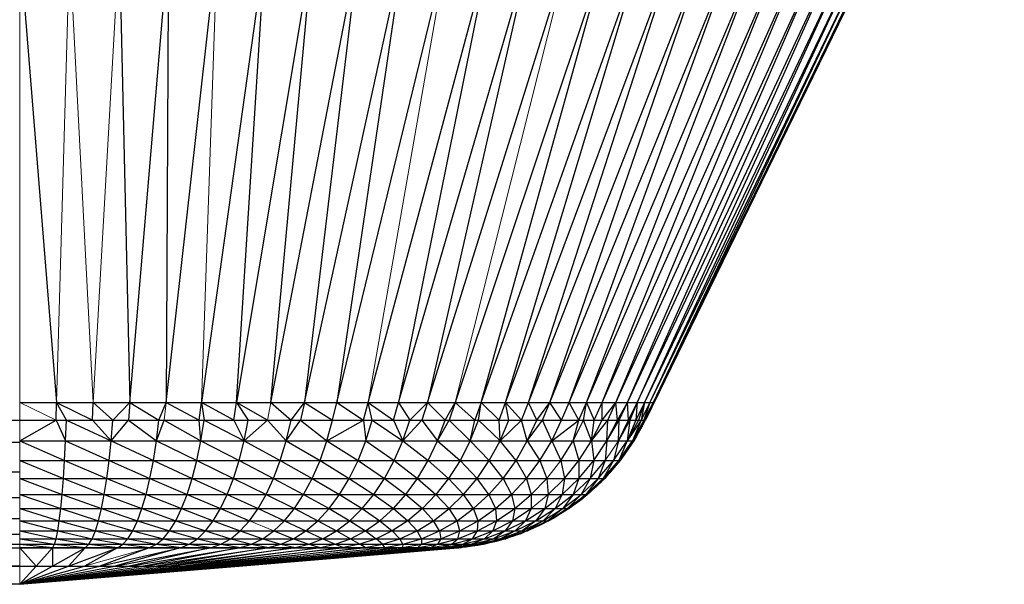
# Paper-space layout '_Bottom' of a CAD drawing. Header units: millimetres. Extents: x 0 to 1300, y 1 to 464.
# Tile 47 of 52: x 1274 to 1299, y 435 to 449. Entities that reach past the tile are written whole.
import ezdxf

# ---------------------------------------------------------------- set-up
doc = ezdxf.new("R2010")
doc.units = ezdxf.units.MM

psp = doc.layouts.new('_Bottom')

# ---------------------------------------------------------------- linework, layer by layer
at = {"color": 142, "linetype": 'Continuous', "lineweight": 18, "true_color": 0x0080c0}
for p, q in [((1274.114, 459.873), (1274.114, 435.704)), ((1275.055, 439.409), (1275.385, 451.05)), ((1275.385, 451.05), (1275.993, 439.409)), ((1275.993, 439.409), (1276.652, 451.05)), ((1279.155, 451.05), (1278.757, 439.409)), ((1285.044, 451.05), (1283.011, 439.409)), ((1288.166, 451.05), (1285.224, 439.409)), ((1295.975, 451.05), (1290.304, 439.409)), ((1274.114, 439.409), (1275.042, 438.956)), ((1276.494, 438.956), (1276.925, 439.409)), ((1277.797, 438.956), (1277.848, 439.409)), ((1280.439, 438.956), (1280.527, 439.409)), ((1290.304, 439.409), (1290.084, 438.956)), ((1290.084, 438.956), (1289.793, 438.43)), ((1289.847, 438.527), (1289.999, 438.79)), ((1289.999, 438.79), (1290.084, 438.956)), ((1289.852, 438.527), (1289.816, 438.471)), ((1289.924, 438.66), (1289.852, 438.527)), ((1289.059, 437.929), (1289.4, 438.43)), ((1289.749, 438.43), (1289.444, 437.929)), ((1289.793, 438.43), (1289.444, 437.929)), ((1289.479, 437.975), (1289.755, 438.37)), ((1289.668, 438.245), (1289.586, 438.12)), ((1289.769, 438.392), (1289.734, 438.345)), ((1289.755, 438.37), (1289.776, 438.406)), ((1289.779, 438.411), (1289.769, 438.392)), ((1289.586, 438.12), (1289.531, 438.049)), ((1287.567, 437.469), (1287.925, 437.929)), ((1289.444, 437.929), (1289.046, 437.469)), ((1289.174, 437.608), (1289.381, 437.857)), ((1289.286, 437.735), (1289.23, 437.675)), ((1289.378, 437.853), (1289.286, 437.735)), ((1289.457, 437.949), (1289.479, 437.975)), ((1289.097, 437.529), (1289.174, 437.608)), ((1289.199, 437.635), (1289.143, 437.581)), ((1289.265, 437.722), (1289.199, 437.635)), ((1289.046, 437.469), (1288.604, 437.055)), ((1288.685, 437.131), (1288.834, 437.26)), ((1288.834, 437.26), (1288.965, 437.393)), ((1288.944, 437.365), (1288.887, 437.314)), ((1289, 437.427), (1288.944, 437.365)), ((1287.166, 436.698), (1287.603, 437.055)), ((1288.604, 437.055), (1288.135, 436.698)), ((1288.515, 436.981), (1288.438, 436.928)), ((1288.466, 436.942), (1288.546, 437.011)), ((1288.545, 437.01), (1288.515, 436.981)), ((1288.584, 437.038), (1288.523, 436.991)), ((1288.597, 437.05), (1288.584, 437.038)), ((1288.709, 437.151), (1288.644, 437.092)), ((1288.198, 436.741), (1288.162, 436.718)), ((1288.331, 436.843), (1288.198, 436.741)), ((1288.231, 436.771), (1288.466, 436.942)), ((1287.978, 436.698), (1287.585, 436.384)), ((1288.135, 436.698), (1287.622, 436.384)), ((1287.655, 436.402), (1288.071, 436.655)), ((1287.787, 436.477), (1287.72, 436.441)), ((1287.816, 436.503), (1287.733, 436.446)), ((1287.928, 436.568), (1287.787, 436.477)), ((1288.071, 436.655), (1288.106, 436.68)), ((1279.975, 436.384), (1280.599, 436.126)), ((1287.622, 436.384), (1287.083, 436.126)), ((1287.22, 436.185), (1287.55, 436.35)), ((1287.357, 436.249), (1287.287, 436.219)), ((1287.506, 436.328), (1287.357, 436.249)), ((1287.635, 436.392), (1287.655, 436.402)), ((1287.733, 436.446), (1287.691, 436.426)), ((1287.083, 436.126), (1286.524, 435.926)), ((1286.616, 435.959), (1286.751, 436)), ((1286.751, 436), (1286.957, 436.081)), ((1286.875, 436.044), (1286.775, 436.016)), ((1286.91, 436.057), (1286.826, 436.029)), ((1286.945, 436.077), (1286.875, 436.044)), ((1287.01, 436.1), (1286.91, 436.057)), ((1287.14, 436.154), (1287.22, 436.185)), ((1276.748, 435.785), (1276.875, 435.926)), ((1285.952, 435.785), (1285.391, 435.704)), ((1285.658, 435.74), (1285.509, 435.716)), ((1285.52, 435.722), (1285.808, 435.759)), ((1285.808, 435.759), (1285.89, 435.776)), ((1286.524, 435.926), (1285.952, 435.785)), ((1285.964, 435.787), (1285.958, 435.786)), ((1285.982, 435.792), (1285.964, 435.787)), ((1285.99, 435.792), (1285.966, 435.788)), ((1286.139, 435.829), (1285.99, 435.792)), ((1286.069, 435.814), (1286.284, 435.859)), ((1286.284, 435.859), (1286.427, 435.902)), ((1286.458, 435.906), (1286.369, 435.885)), ((1286.496, 435.919), (1286.458, 435.906)), ((1274.114, 434.764), (1274.114, 435.704)), ((1275.766, 435.231), (1277.418, 435.698)), ((1276.608, 435.698), (1276.623, 435.704)), ((1281.739, 435.698), (1278.223, 435.231)), ((1283.376, 435.698), (1278.968, 435.231)), ((1279.703, 435.231), (1285.199, 435.698)), ((1284.612, 435.704), (1284.826, 435.698)), ((1285.265, 435.704), (1285.293, 435.698)), ((1285.391, 435.704), (1285.324, 435.698)), ((1285.509, 435.716), (1285.407, 435.706))]:
    psp.add_line(p, q, dxfattribs=at)
at = {"color": 7, "linetype": 'Continuous', "lineweight": 25}
for p, q in [((26.301, 457.756), (1274.114, 438.956)), ((1299.242, 457.756), (1290.084, 438.956)), ((1274.114, 451.05), (1275.055, 439.409)), ((1276.652, 451.05), (1276.925, 439.409)), ((1276.925, 439.409), (1277.91, 451.05)), ((1277.91, 451.05), (1277.848, 439.409)), ((1277.848, 439.409), (1279.155, 451.05)), ((1280.384, 451.05), (1278.757, 439.409)), ((1281.591, 451.05), (1279.651, 439.409)), ((1279.651, 439.409), (1280.384, 451.05)), ((1280.527, 439.409), (1282.773, 451.05)), ((1280.527, 439.409), (1281.591, 451.05)), ((1282.773, 451.05), (1281.38, 439.409)), ((1281.38, 439.409), (1283.925, 451.05)), ((1283.925, 451.05), (1282.209, 439.409)), ((1282.209, 439.409), (1285.044, 451.05)), ((1283.011, 439.409), (1286.127, 451.05)), ((1286.127, 451.05), (1283.782, 439.409)), ((1283.782, 439.409), (1287.168, 451.05)), ((1287.168, 451.05), (1284.521, 439.409)), ((1284.521, 439.409), (1288.166, 451.05)), ((1289.116, 451.05), (1285.224, 439.409)), ((1285.89, 439.409), (1289.116, 451.05)), ((1285.89, 439.409), (1290.015, 451.05)), ((1286.516, 439.409), (1290.015, 451.05)), ((1286.516, 439.409), (1290.86, 451.05)), ((1287.101, 439.409), (1290.86, 451.05)), ((1287.101, 439.409), (1291.649, 451.05)), ((1287.641, 439.409), (1291.649, 451.05)), ((1287.641, 439.409), (1292.379, 451.05)), ((1288.135, 439.409), (1292.379, 451.05)), ((1288.135, 439.409), (1293.046, 451.05)), ((1288.582, 439.409), (1293.046, 451.05)), ((1288.582, 439.409), (1293.65, 451.05)), ((1288.98, 439.409), (1293.65, 451.05)), ((1288.98, 439.409), (1294.187, 451.05)), ((1289.328, 439.409), (1294.187, 451.05)), ((1289.328, 439.409), (1294.657, 451.05)), ((1289.624, 439.409), (1294.657, 451.05)), ((1289.624, 439.409), (1295.057, 451.05)), ((1295.057, 451.05), (1289.868, 439.409)), ((1289.868, 439.409), (1295.386, 451.05)), ((1295.386, 451.05), (1290.058, 439.409)), ((1295.643, 451.05), (1290.058, 439.409)), ((1295.827, 451.05), (1290.195, 439.409)), ((1295.643, 451.05), (1290.195, 439.409)), ((1295.827, 451.05), (1290.277, 439.409)), ((1295.938, 451.05), (1290.277, 439.409)), ((1295.938, 451.05), (1290.304, 439.409)), ((1274.114, 439.409), (1290.304, 439.409)), ((1275.042, 438.956), (1275.055, 439.409)), ((1275.055, 439.409), (1275.968, 438.956)), ((1275.307, 438.956), (1275.055, 439.409)), ((1275.968, 438.956), (1275.993, 439.409)), ((1275.993, 439.409), (1276.494, 438.956)), ((1276.925, 439.409), (1276.887, 438.956)), ((1276.925, 439.409), (1277.667, 438.956)), ((1277.667, 438.956), (1277.848, 439.409)), ((1277.848, 439.409), (1278.694, 438.956)), ((1278.694, 438.956), (1278.757, 439.409)), ((1279.576, 438.956), (1278.757, 439.409)), ((1278.757, 439.409), (1278.821, 438.956)), ((1279.576, 438.956), (1279.651, 439.409)), ((1279.651, 439.409), (1279.948, 438.956)), ((1280.439, 438.956), (1279.651, 439.409)), ((1280.527, 439.409), (1281.043, 438.956)), ((1281.043, 438.956), (1281.38, 439.409)), ((1281.38, 439.409), (1281.281, 438.956)), ((1281.38, 439.409), (1282.099, 438.956)), ((1282.099, 438.956), (1282.209, 439.409)), ((1282.209, 439.409), (1282.889, 438.956)), ((1282.889, 438.956), (1283.011, 439.409)), ((1283.11, 438.956), (1283.011, 439.409)), ((1283.011, 439.409), (1283.65, 438.956)), ((1283.65, 438.956), (1283.782, 439.409)), ((1283.782, 439.409), (1284.071, 438.956)), ((1284.071, 438.956), (1284.521, 439.409)), ((1284.521, 439.409), (1284.379, 438.956)), ((1284.521, 439.409), (1284.976, 438.956)), ((1284.976, 438.956), (1285.224, 439.409)), ((1285.224, 439.409), (1285.073, 438.956)), ((1285.73, 438.956), (1285.224, 439.409)), ((1285.89, 439.409), (1285.73, 438.956)), ((1285.821, 438.956), (1285.89, 439.409)), ((1286.347, 438.956), (1285.89, 439.409)), ((1286.347, 438.956), (1286.516, 439.409)), ((1286.924, 438.956), (1286.516, 439.409)), ((1286.6, 438.956), (1286.516, 439.409)), ((1286.924, 438.956), (1287.101, 439.409)), ((1287.309, 438.956), (1287.101, 439.409)), ((1287.309, 438.956), (1287.641, 439.409)), ((1287.456, 438.956), (1287.641, 439.409)), ((1287.944, 438.956), (1287.641, 439.409)), ((1287.944, 438.956), (1288.135, 439.409)), ((1288.385, 438.956), (1288.135, 439.409)), ((1288.385, 438.956), (1288.582, 439.409)), ((1288.502, 438.956), (1288.582, 439.409)), ((1288.582, 439.409), (1288.778, 438.956)), ((1288.778, 438.956), (1288.98, 439.409)), ((1288.98, 438.956), (1288.98, 439.409)), ((1288.98, 438.956), (1289.328, 439.409)), ((1289.121, 438.956), (1289.328, 439.409)), ((1289.374, 438.956), (1289.328, 439.409)), ((1289.374, 438.956), (1289.624, 439.409)), ((1289.413, 438.956), (1289.624, 439.409)), ((1289.653, 438.956), (1289.624, 439.409)), ((1289.653, 438.956), (1289.868, 439.409)), ((1289.868, 439.409), (1289.683, 438.956)), ((1289.868, 439.409), (1289.841, 438.956)), ((1290.058, 439.409), (1289.841, 438.956)), ((1290.058, 439.409), (1289.905, 438.956)), ((1290.195, 439.409), (1289.976, 438.956)), ((1290.058, 439.409), (1289.976, 438.956)), ((1290.195, 439.409), (1290.039, 438.956)), ((1290.277, 439.409), (1290.039, 438.956)), ((1290.277, 439.409), (1290.057, 438.956)), ((1290.277, 439.409), (1290.084, 438.956)), ((10.331, 438.956), (1290.084, 438.956)), ((26.301, 438.392), (1274.114, 438.956)), ((1274.114, 438.43), (1275.042, 438.956)), ((1275.042, 438.956), (1275.285, 438.43)), ((1275.285, 438.43), (1275.307, 438.956)), ((1275.307, 438.956), (1276.451, 438.43)), ((1275.968, 438.956), (1276.451, 438.43)), ((1276.451, 438.43), (1276.494, 438.956)), ((1276.451, 438.43), (1276.887, 438.956)), ((1276.887, 438.956), (1277.603, 438.43)), ((1277.603, 438.43), (1277.667, 438.956)), ((1277.603, 438.43), (1277.797, 438.956)), ((1277.797, 438.956), (1278.735, 438.43)), ((1278.735, 438.43), (1278.694, 438.956)), ((1278.735, 438.43), (1278.821, 438.956)), ((1278.821, 438.956), (1279.842, 438.43)), ((1279.576, 438.956), (1279.842, 438.43)), ((1279.842, 438.43), (1279.948, 438.956)), ((1279.842, 438.43), (1280.439, 438.956)), ((1280.439, 438.956), (1280.917, 438.43)), ((1280.917, 438.43), (1281.043, 438.956)), ((1280.917, 438.43), (1281.281, 438.956)), ((1281.281, 438.956), (1281.953, 438.43)), ((1281.953, 438.43), (1282.099, 438.956)), ((1281.953, 438.43), (1282.889, 438.956)), ((1282.889, 438.956), (1282.946, 438.43)), ((1282.946, 438.43), (1283.11, 438.956)), ((1283.11, 438.956), (1283.89, 438.43)), ((1283.65, 438.956), (1283.89, 438.43)), ((1283.89, 438.43), (1284.071, 438.956)), ((1283.89, 438.43), (1284.379, 438.956)), ((1284.379, 438.956), (1284.778, 438.43)), ((1284.778, 438.43), (1284.976, 438.956)), ((1284.778, 438.43), (1285.073, 438.956)), ((1285.073, 438.956), (1285.607, 438.43)), ((1285.607, 438.43), (1285.73, 438.956)), ((1285.607, 438.43), (1285.821, 438.956)), ((1286.372, 438.43), (1285.821, 438.956)), ((1286.372, 438.43), (1286.347, 438.956)), ((1286.372, 438.43), (1286.6, 438.956)), ((1286.372, 438.43), (1286.924, 438.956)), ((1287.068, 438.43), (1286.924, 438.956)), ((1287.068, 438.43), (1287.309, 438.956)), ((1287.068, 438.43), (1287.456, 438.956)), ((1287.692, 438.43), (1287.456, 438.956)), ((1287.692, 438.43), (1287.944, 438.956)), ((1287.692, 438.43), (1288.385, 438.956)), ((1288.24, 438.43), (1288.385, 438.956)), ((1288.24, 438.43), (1288.502, 438.956)), ((1288.709, 438.43), (1288.502, 438.956)), ((1288.709, 438.43), (1288.778, 438.956)), ((1288.709, 438.43), (1288.98, 438.956)), ((1288.709, 438.43), (1289.121, 438.956)), ((1289.096, 438.43), (1289.121, 438.956)), ((1289.096, 438.43), (1289.374, 438.956)), ((1289.096, 438.43), (1289.413, 438.956)), ((1289.4, 438.43), (1289.413, 438.956)), ((1289.4, 438.43), (1289.653, 438.956)), ((1289.683, 438.956), (1289.4, 438.43)), ((1289.683, 438.956), (1289.618, 438.43)), ((1289.841, 438.956), (1289.618, 438.43)), ((1289.905, 438.956), (1289.618, 438.43)), ((1289.976, 438.956), (1289.618, 438.43)), ((1289.976, 438.956), (1289.749, 438.43)), ((1290.039, 438.956), (1289.749, 438.43)), ((1290.057, 438.956), (1289.749, 438.43)), ((1290.057, 438.956), (1289.793, 438.43)), ((1289.997, 438.799), (1289.999, 438.79)), ((1289.852, 438.527), (1289.85, 438.533)), ((26.301, 438.392), (1274.114, 438.392)), ((26.301, 437.635), (1274.114, 438.392)), ((1274.114, 438.43), (1289.793, 438.43)), ((1274.114, 438.43), (1275.259, 437.929)), ((1275.259, 437.929), (1275.285, 438.43)), ((1275.285, 438.43), (1276.399, 437.929)), ((1276.399, 437.929), (1276.451, 438.43)), ((1276.451, 438.43), (1277.525, 437.929)), ((1277.525, 437.929), (1277.603, 438.43)), ((1277.603, 438.43), (1278.632, 437.929)), ((1278.632, 437.929), (1278.735, 438.43)), ((1278.735, 438.43), (1279.714, 437.929)), ((1279.714, 437.929), (1279.842, 438.43)), ((1279.842, 438.43), (1280.765, 437.929)), ((1280.765, 437.929), (1280.917, 438.43)), ((1280.917, 438.43), (1281.779, 437.929)), ((1281.779, 437.929), (1281.953, 438.43)), ((1281.953, 438.43), (1282.749, 437.929)), ((1282.749, 437.929), (1282.946, 438.43)), ((1282.946, 438.43), (1283.672, 437.929)), ((1283.672, 437.929), (1283.89, 438.43)), ((1283.89, 438.43), (1284.541, 437.929)), ((1284.541, 437.929), (1284.778, 438.43)), ((1284.778, 438.43), (1285.351, 437.929)), ((1285.607, 438.43), (1285.351, 437.929)), ((1286.099, 437.929), (1285.607, 438.43)), ((1286.099, 437.929), (1286.372, 438.43)), ((1286.78, 437.929), (1286.372, 438.43)), ((1286.78, 437.929), (1287.068, 438.43)), ((1287.068, 438.43), (1287.39, 437.929)), ((1287.39, 437.929), (1287.692, 438.43)), ((1287.692, 438.43), (1287.925, 437.929)), ((1287.925, 437.929), (1288.24, 438.43)), ((1288.24, 438.43), (1288.384, 437.929)), ((1288.384, 437.929), (1288.709, 438.43)), ((1288.709, 438.43), (1288.763, 437.929)), ((1288.763, 437.929), (1289.096, 438.43)), ((1289.096, 438.43), (1289.059, 437.929)), ((1289.4, 438.43), (1289.272, 437.929)), ((1289.272, 437.929), (1289.618, 438.43)), ((1289.618, 438.43), (1289.401, 437.929)), ((1289.401, 437.929), (1289.749, 438.43)), ((1289.754, 438.374), (1289.755, 438.37)), ((1289.586, 438.12), (1289.584, 438.125)), ((1274.114, 437.929), (1289.444, 437.929)), ((1274.114, 437.929), (1275.23, 437.469)), ((1275.23, 437.469), (1275.259, 437.929)), ((1275.259, 437.929), (1276.339, 437.469)), ((1276.339, 437.469), (1276.399, 437.929)), ((1276.399, 437.929), (1277.436, 437.469)), ((1277.436, 437.469), (1277.525, 437.929)), ((1277.525, 437.929), (1278.515, 437.469)), ((1278.515, 437.469), (1278.632, 437.929)), ((1278.632, 437.929), (1279.569, 437.469)), ((1279.569, 437.469), (1279.714, 437.929)), ((1279.714, 437.929), (1280.593, 437.469)), ((1280.593, 437.469), (1280.765, 437.929)), ((1280.765, 437.929), (1281.58, 437.469)), ((1281.58, 437.469), (1281.779, 437.929)), ((1281.779, 437.929), (1282.525, 437.469)), ((1282.525, 437.469), (1282.749, 437.929)), ((1282.749, 437.929), (1283.424, 437.469)), ((1283.424, 437.469), (1283.672, 437.929)), ((1283.672, 437.929), (1284.27, 437.469)), ((1284.27, 437.469), (1284.541, 437.929)), ((1284.541, 437.929), (1285.06, 437.469)), ((1285.351, 437.929), (1285.06, 437.469)), ((1285.788, 437.469), (1285.351, 437.929)), ((1285.788, 437.469), (1286.099, 437.929)), ((1286.451, 437.469), (1286.099, 437.929)), ((1286.451, 437.469), (1286.78, 437.929)), ((1286.78, 437.929), (1287.045, 437.469)), ((1287.045, 437.469), (1287.39, 437.929)), ((1287.39, 437.929), (1287.567, 437.469)), ((1287.925, 437.929), (1288.014, 437.469)), ((1288.014, 437.469), (1288.384, 437.929)), ((1288.384, 437.929), (1288.382, 437.469)), ((1288.382, 437.469), (1288.763, 437.929)), ((1288.763, 437.929), (1288.671, 437.469)), ((1288.671, 437.469), (1289.059, 437.929)), ((1289.059, 437.929), (1288.879, 437.469)), ((1288.879, 437.469), (1289.272, 437.929)), ((1289.272, 437.929), (1289.004, 437.469)), ((1289.004, 437.469), (1289.401, 437.929)), ((1289.401, 437.929), (1289.046, 437.469)), ((1289.286, 437.735), (1289.285, 437.741)), ((1289.478, 437.979), (1289.479, 437.975)), ((26.301, 437.635), (1274.114, 437.635)), ((26.301, 436.981), (1274.114, 437.635)), ((1289.174, 437.608), (1289.173, 437.616)), ((1274.114, 437.469), (1289.046, 437.469)), ((1274.114, 437.469), (1275.197, 437.055)), ((1275.197, 437.055), (1275.23, 437.469)), ((1275.23, 437.469), (1276.273, 437.055)), ((1276.273, 437.055), (1276.339, 437.469)), ((1276.339, 437.469), (1277.338, 437.055)), ((1277.338, 437.055), (1277.436, 437.469)), ((1277.436, 437.469), (1278.385, 437.055)), ((1278.385, 437.055), (1278.515, 437.469)), ((1278.515, 437.469), (1279.408, 437.055)), ((1279.408, 437.055), (1279.569, 437.469)), ((1279.569, 437.469), (1280.401, 437.055)), ((1280.401, 437.055), (1280.593, 437.469)), ((1280.593, 437.469), (1281.359, 437.055)), ((1281.359, 437.055), (1281.58, 437.469)), ((1281.58, 437.469), (1282.277, 437.055)), ((1282.277, 437.055), (1282.525, 437.469)), ((1282.525, 437.469), (1283.148, 437.055)), ((1283.148, 437.055), (1283.424, 437.469)), ((1283.424, 437.469), (1283.97, 437.055)), ((1283.97, 437.055), (1284.27, 437.469)), ((1284.27, 437.469), (1284.736, 437.055)), ((1285.06, 437.469), (1284.736, 437.055)), ((1285.443, 437.055), (1285.06, 437.469)), ((1285.443, 437.055), (1285.788, 437.469)), ((1286.086, 437.055), (1285.788, 437.469)), ((1286.086, 437.055), (1286.451, 437.469)), ((1286.451, 437.469), (1286.663, 437.055)), ((1286.663, 437.055), (1287.045, 437.469)), ((1287.045, 437.469), (1287.169, 437.055)), ((1287.169, 437.055), (1287.567, 437.469)), ((1287.567, 437.469), (1287.603, 437.055)), ((1287.603, 437.055), (1288.014, 437.469)), ((1288.014, 437.469), (1287.96, 437.055)), ((1287.96, 437.055), (1288.382, 437.469)), ((1288.382, 437.469), (1288.241, 437.055)), ((1288.241, 437.055), (1288.671, 437.469)), ((1288.671, 437.469), (1288.442, 437.055)), ((1288.442, 437.055), (1288.879, 437.469)), ((1288.879, 437.469), (1288.564, 437.055)), ((1288.564, 437.055), (1289.004, 437.469)), ((1289.004, 437.469), (1288.604, 437.055)), ((1288.834, 437.26), (1288.832, 437.269)), ((1288.944, 437.365), (1288.943, 437.371)), ((26.301, 436.981), (1274.114, 436.981)), ((26.301, 436.446), (1274.114, 436.981)), ((1274.114, 437.055), (1288.604, 437.055)), ((1274.114, 437.055), (1275.162, 436.698)), ((1275.162, 436.698), (1275.197, 437.055)), ((1275.197, 437.055), (1276.204, 436.698)), ((1276.204, 436.698), (1276.273, 437.055)), ((1276.273, 437.055), (1277.234, 436.698)), ((1277.234, 436.698), (1277.338, 437.055)), ((1277.338, 437.055), (1278.247, 436.698)), ((1278.247, 436.698), (1278.385, 437.055)), ((1278.385, 437.055), (1279.236, 436.698)), ((1279.236, 436.698), (1279.408, 437.055)), ((1279.408, 437.055), (1280.197, 436.698)), ((1280.197, 436.698), (1280.401, 437.055)), ((1280.401, 437.055), (1281.124, 436.698)), ((1281.124, 436.698), (1281.359, 437.055)), ((1281.359, 437.055), (1282.012, 436.698)), ((1282.012, 436.698), (1282.277, 437.055)), ((1282.277, 437.055), (1282.856, 436.698)), ((1282.856, 436.698), (1283.148, 437.055)), ((1283.148, 437.055), (1283.651, 436.698)), ((1283.651, 436.698), (1283.97, 437.055)), ((1283.97, 437.055), (1284.392, 436.698)), ((1284.736, 437.055), (1284.392, 436.698)), ((1285.076, 436.698), (1284.736, 437.055)), ((1285.076, 436.698), (1285.443, 437.055)), ((1285.698, 436.698), (1285.443, 437.055)), ((1285.698, 436.698), (1286.086, 437.055)), ((1286.086, 437.055), (1286.256, 436.698)), ((1286.256, 436.698), (1286.663, 437.055)), ((1286.663, 437.055), (1286.746, 436.698)), ((1286.746, 436.698), (1287.169, 437.055)), ((1287.169, 437.055), (1287.166, 436.698)), ((1287.603, 437.055), (1287.512, 436.698)), ((1287.512, 436.698), (1287.96, 437.055)), ((1287.96, 437.055), (1287.783, 436.698)), ((1287.783, 436.698), (1288.241, 437.055)), ((1288.241, 437.055), (1287.978, 436.698)), ((1287.978, 436.698), (1288.442, 437.055)), ((1288.442, 437.055), (1288.096, 436.698)), ((1288.096, 436.698), (1288.564, 437.055)), ((1288.564, 437.055), (1288.135, 436.698)), ((1288.584, 437.038), (1288.583, 437.039)), ((1288.198, 436.741), (1288.197, 436.745)), ((1288.466, 436.942), (1288.465, 436.949)), ((1274.114, 436.698), (1288.135, 436.698)), ((1274.114, 436.698), (1275.123, 436.384)), ((1275.123, 436.384), (1275.162, 436.698)), ((1275.162, 436.698), (1276.127, 436.384)), ((1276.127, 436.384), (1276.204, 436.698)), ((1276.204, 436.698), (1277.12, 436.384)), ((1277.12, 436.384), (1277.234, 436.698)), ((1277.234, 436.698), (1278.095, 436.384)), ((1278.095, 436.384), (1278.247, 436.698)), ((1278.247, 436.698), (1279.049, 436.384)), ((1279.049, 436.384), (1279.236, 436.698)), ((1279.236, 436.698), (1279.975, 436.384)), ((1279.975, 436.384), (1280.197, 436.698)), ((1280.197, 436.698), (1280.868, 436.384)), ((1280.868, 436.384), (1281.124, 436.698)), ((1281.124, 436.698), (1281.723, 436.384)), ((1281.723, 436.384), (1282.012, 436.698)), ((1282.012, 436.698), (1282.536, 436.384)), ((1282.536, 436.384), (1282.856, 436.698)), ((1282.856, 436.698), (1283.302, 436.384)), ((1283.302, 436.384), (1283.651, 436.698)), ((1283.651, 436.698), (1284.016, 436.384)), ((1284.392, 436.698), (1284.016, 436.384)), ((1284.675, 436.384), (1284.392, 436.698)), ((1284.675, 436.384), (1285.076, 436.698)), ((1285.275, 436.384), (1285.076, 436.698)), ((1285.275, 436.384), (1285.698, 436.698)), ((1285.812, 436.384), (1285.698, 436.698)), ((1285.812, 436.384), (1286.256, 436.698)), ((1286.256, 436.698), (1286.285, 436.384)), ((1286.285, 436.384), (1286.746, 436.698)), ((1286.746, 436.698), (1286.688, 436.384)), ((1286.688, 436.384), (1287.166, 436.698)), ((1287.166, 436.698), (1287.022, 436.384)), ((1287.022, 436.384), (1287.512, 436.698)), ((1287.512, 436.698), (1287.284, 436.384)), ((1287.284, 436.384), (1287.783, 436.698)), ((1287.783, 436.698), (1287.471, 436.384)), ((1287.471, 436.384), (1287.978, 436.698)), ((1287.585, 436.384), (1288.096, 436.698)), ((1288.096, 436.698), (1287.622, 436.384)), ((1287.787, 436.477), (1287.786, 436.482)), ((1288.071, 436.655), (1288.071, 436.658)), ((26.301, 436.446), (1274.114, 436.446)), ((26.301, 436.044), (1274.114, 436.446)), ((1274.114, 436.384), (1287.622, 436.384)), ((1274.114, 436.384), (1275.083, 436.126)), ((1275.083, 436.126), (1275.123, 436.384)), ((1275.123, 436.384), (1276.047, 436.126)), ((1276.047, 436.126), (1276.127, 436.384)), ((1276.127, 436.384), (1277, 436.126)), ((1277, 436.126), (1277.12, 436.384)), ((1277.12, 436.384), (1277.937, 436.126)), ((1277.937, 436.126), (1278.095, 436.384)), ((1278.095, 436.384), (1278.852, 436.126)), ((1278.852, 436.126), (1279.049, 436.384)), ((1279.049, 436.384), (1279.741, 436.126)), ((1279.741, 436.126), (1279.975, 436.384)), ((1280.599, 436.126), (1280.868, 436.384)), ((1280.868, 436.384), (1281.42, 436.126)), ((1281.42, 436.126), (1281.723, 436.384)), ((1281.723, 436.384), (1282.2, 436.126)), ((1282.2, 436.126), (1282.536, 436.384)), ((1282.536, 436.384), (1282.935, 436.126)), ((1282.935, 436.126), (1283.302, 436.384)), ((1283.302, 436.384), (1283.621, 436.126)), ((1284.016, 436.384), (1283.621, 436.126)), ((1284.254, 436.126), (1284.016, 436.384)), ((1284.254, 436.126), (1284.675, 436.384)), ((1284.83, 436.126), (1284.675, 436.384)), ((1284.83, 436.126), (1285.275, 436.384)), ((1285.346, 436.126), (1285.275, 436.384)), ((1285.346, 436.126), (1285.812, 436.384)), ((1285.799, 436.126), (1285.812, 436.384)), ((1285.799, 436.126), (1286.285, 436.384)), ((1286.285, 436.384), (1286.187, 436.126)), ((1286.187, 436.126), (1286.688, 436.384)), ((1286.688, 436.384), (1286.507, 436.126)), ((1286.507, 436.126), (1287.022, 436.384)), ((1287.022, 436.384), (1286.758, 436.126)), ((1286.758, 436.126), (1287.284, 436.384)), ((1287.284, 436.384), (1286.938, 436.126)), ((1286.938, 436.126), (1287.471, 436.384)), ((1287.471, 436.384), (1287.047, 436.126)), ((1287.047, 436.126), (1287.585, 436.384)), ((1287.585, 436.384), (1287.083, 436.126)), ((1287.357, 436.249), (1287.357, 436.253)), ((1287.655, 436.402), (1287.655, 436.404)), ((26.301, 436.044), (1274.114, 436.044)), ((26.301, 435.787), (1274.114, 436.044)), ((1274.114, 436.126), (1287.083, 436.126)), ((1274.114, 436.126), (1275.041, 435.926)), ((1275.041, 435.926), (1275.083, 436.126)), ((1275.083, 436.126), (1275.964, 435.926)), ((1275.964, 435.926), (1276.047, 436.126)), ((1276.047, 436.126), (1276.875, 435.926)), ((1276.875, 435.926), (1277, 436.126)), ((1277, 436.126), (1277.772, 435.926)), ((1277.772, 435.926), (1277.937, 436.126)), ((1277.937, 436.126), (1278.648, 435.926)), ((1278.648, 435.926), (1278.852, 436.126)), ((1278.852, 436.126), (1279.499, 435.926)), ((1279.499, 435.926), (1279.741, 436.126)), ((1279.741, 436.126), (1280.319, 435.926)), ((1280.319, 435.926), (1280.599, 436.126)), ((1280.599, 436.126), (1281.105, 435.926)), ((1281.105, 435.926), (1281.42, 436.126)), ((1281.42, 436.126), (1281.852, 435.926)), ((1281.852, 435.926), (1282.2, 436.126)), ((1282.2, 436.126), (1282.555, 435.926)), ((1282.555, 435.926), (1282.935, 436.126)), ((1282.935, 436.126), (1283.211, 435.926)), ((1283.621, 436.126), (1283.211, 435.926)), ((1283.817, 435.926), (1283.621, 436.126)), ((1283.817, 435.926), (1284.254, 436.126)), ((1284.368, 435.926), (1284.254, 436.126)), ((1284.368, 435.926), (1284.83, 436.126)), ((1284.83, 436.126), (1284.862, 435.926)), ((1284.862, 435.926), (1285.346, 436.126)), ((1285.295, 435.926), (1285.346, 436.126)), ((1285.295, 435.926), (1285.799, 436.126)), ((1285.667, 435.926), (1285.799, 436.126)), ((1285.667, 435.926), (1286.187, 436.126)), ((1286.187, 436.126), (1285.973, 435.926)), ((1285.973, 435.926), (1286.507, 436.126)), ((1286.507, 436.126), (1286.213, 435.926)), ((1286.213, 435.926), (1286.758, 436.126)), ((1286.758, 436.126), (1286.386, 435.926)), ((1286.386, 435.926), (1286.938, 436.126)), ((1286.938, 436.126), (1286.49, 435.926)), ((1286.49, 435.926), (1287.047, 436.126)), ((1287.047, 436.126), (1286.524, 435.926)), ((1286.751, 436), (1286.75, 436.007)), ((1286.91, 436.057), (1286.909, 436.062)), ((1287.22, 436.185), (1287.219, 436.191)), ((26.301, 435.787), (1274.114, 435.787)), ((1274.114, 435.926), (1286.524, 435.926)), ((1274.114, 435.926), (1274.998, 435.785)), ((1274.114, 435.785), (1285.952, 435.785)), ((1274.114, 435.785), (1274.957, 435.704)), ((1274.957, 435.704), (1274.998, 435.785)), ((1274.998, 435.785), (1275.041, 435.926)), ((1274.998, 435.785), (1275.795, 435.704)), ((1275.041, 435.926), (1275.878, 435.785)), ((1275.795, 435.704), (1275.878, 435.785)), ((1275.878, 435.785), (1275.964, 435.926)), ((1275.878, 435.785), (1276.623, 435.704)), ((1275.964, 435.926), (1276.748, 435.785)), ((1276.623, 435.704), (1276.748, 435.785)), ((1276.748, 435.785), (1277.438, 435.704)), ((1276.875, 435.926), (1277.603, 435.785)), ((1277.438, 435.704), (1277.603, 435.785)), ((1277.603, 435.785), (1277.772, 435.926)), ((1277.603, 435.785), (1278.234, 435.704)), ((1277.772, 435.926), (1278.439, 435.785)), ((1278.234, 435.704), (1278.439, 435.785)), ((1278.439, 435.785), (1278.648, 435.926)), ((1278.439, 435.785), (1279.007, 435.704)), ((1278.648, 435.926), (1279.25, 435.785)), ((1279.007, 435.704), (1279.25, 435.785)), ((1279.25, 435.785), (1279.499, 435.926)), ((1279.25, 435.785), (1279.752, 435.704)), ((1279.499, 435.926), (1280.033, 435.785)), ((1279.752, 435.704), (1280.033, 435.785)), ((1280.033, 435.785), (1280.319, 435.926)), ((1280.033, 435.785), (1280.467, 435.704)), ((1280.319, 435.926), (1280.782, 435.785)), ((1280.467, 435.704), (1280.782, 435.785)), ((1280.782, 435.785), (1281.105, 435.926)), ((1280.782, 435.785), (1281.145, 435.704)), ((1281.105, 435.926), (1281.495, 435.785)), ((1281.145, 435.704), (1281.495, 435.785)), ((1281.495, 435.785), (1281.852, 435.926)), ((1281.495, 435.785), (1281.784, 435.704)), ((1281.784, 435.704), (1282.166, 435.785)), ((1281.852, 435.926), (1282.166, 435.785)), ((1282.166, 435.785), (1282.555, 435.926)), ((1282.166, 435.785), (1282.381, 435.704)), ((1282.792, 435.785), (1282.381, 435.704)), ((1282.555, 435.926), (1282.792, 435.785)), ((1283.211, 435.926), (1282.792, 435.785)), ((1282.931, 435.704), (1282.792, 435.785)), ((1282.931, 435.704), (1283.369, 435.785)), ((1283.369, 435.785), (1283.211, 435.926)), ((1283.369, 435.785), (1283.817, 435.926)), ((1283.432, 435.704), (1283.369, 435.785)), ((1283.432, 435.704), (1283.895, 435.785)), ((1283.895, 435.785), (1283.817, 435.926)), ((1283.895, 435.785), (1283.88, 435.704)), ((1283.88, 435.704), (1284.366, 435.785)), ((1283.895, 435.785), (1284.368, 435.926)), ((1284.366, 435.785), (1284.274, 435.704)), ((1284.274, 435.704), (1284.78, 435.785)), ((1284.368, 435.926), (1284.366, 435.785)), ((1284.366, 435.785), (1284.862, 435.926)), ((1284.78, 435.785), (1284.612, 435.704)), ((1284.612, 435.704), (1285.134, 435.785)), ((1284.862, 435.926), (1284.78, 435.785)), ((1284.78, 435.785), (1285.295, 435.926)), ((1284.89, 435.704), (1285.134, 435.785)), ((1284.89, 435.704), (1285.426, 435.785)), ((1285.108, 435.704), (1285.426, 435.785)), ((1285.108, 435.704), (1285.655, 435.785)), ((1285.134, 435.785), (1285.295, 435.926)), ((1285.134, 435.785), (1285.667, 435.926)), ((1285.655, 435.785), (1285.265, 435.704)), ((1285.265, 435.704), (1285.82, 435.785)), ((1285.82, 435.785), (1285.36, 435.704)), ((1285.36, 435.704), (1285.919, 435.785)), ((1285.919, 435.785), (1285.391, 435.704)), ((1285.426, 435.785), (1285.667, 435.926)), ((1285.426, 435.785), (1285.973, 435.926)), ((1285.973, 435.926), (1285.655, 435.785)), ((1285.655, 435.785), (1286.213, 435.926)), ((1285.808, 435.759), (1285.808, 435.764)), ((1286.213, 435.926), (1285.82, 435.785)), ((1285.82, 435.785), (1286.386, 435.926)), ((1286.386, 435.926), (1285.919, 435.785)), ((1285.919, 435.785), (1286.49, 435.926)), ((1286.49, 435.926), (1285.952, 435.785)), ((1285.989, 435.794), (1285.99, 435.792)), ((1286.284, 435.859), (1286.283, 435.867)), ((1286.458, 435.906), (1286.457, 435.91)), ((15.091, 435.698), (1285.324, 435.698)), ((26.301, 435.231), (1274.114, 435.698)), ((1274.114, 435.704), (1285.391, 435.704)), ((1274.114, 435.704), (1274.951, 435.698)), ((1274.114, 435.698), (1274.533, 435.231)), ((1274.533, 435.231), (1274.951, 435.698)), ((1274.951, 435.698), (1274.949, 435.231)), ((1274.949, 435.231), (1275.784, 435.698)), ((1274.951, 435.698), (1274.957, 435.704)), ((1274.957, 435.704), (1275.784, 435.698)), ((1275.784, 435.698), (1275.361, 435.231)), ((1275.361, 435.231), (1276.608, 435.698)), ((1276.608, 435.698), (1275.766, 435.231)), ((1275.784, 435.698), (1275.795, 435.704)), ((1275.795, 435.704), (1276.608, 435.698)), ((1277.418, 435.698), (1276.162, 435.231)), ((1276.162, 435.231), (1278.209, 435.698)), ((1278.209, 435.698), (1276.546, 435.231)), ((1276.546, 435.231), (1278.978, 435.698)), ((1276.623, 435.704), (1277.418, 435.698)), ((1278.978, 435.698), (1276.916, 435.231)), ((1276.916, 435.231), (1279.719, 435.698)), ((1279.719, 435.698), (1277.271, 435.231)), ((1277.271, 435.231), (1280.429, 435.698)), ((1277.418, 435.698), (1277.438, 435.704)), ((1277.438, 435.704), (1278.209, 435.698)), ((1280.429, 435.698), (1277.608, 435.231)), ((1277.608, 435.231), (1281.103, 435.698)), ((1281.103, 435.698), (1277.926, 435.231)), ((1277.926, 435.231), (1281.739, 435.698)), ((1278.209, 435.698), (1278.234, 435.704)), ((1278.223, 435.231), (1282.331, 435.698)), ((1278.234, 435.704), (1278.978, 435.698)), ((1282.331, 435.698), (1278.496, 435.231)), ((1278.496, 435.231), (1282.878, 435.698)), ((1282.878, 435.698), (1278.745, 435.231)), ((1278.745, 435.231), (1283.376, 435.698)), ((1278.968, 435.231), (1283.822, 435.698)), ((1278.978, 435.698), (1279.007, 435.704)), ((1279.007, 435.704), (1279.719, 435.698)), ((1283.822, 435.698), (1279.164, 435.231)), ((1279.164, 435.231), (1284.214, 435.698)), ((1284.214, 435.698), (1279.331, 435.231)), ((1279.331, 435.231), (1284.549, 435.698)), ((1284.549, 435.698), (1279.47, 435.231)), ((1279.47, 435.231), (1284.826, 435.698)), ((1284.826, 435.698), (1279.578, 435.231)), ((1279.578, 435.231), (1285.043, 435.698)), ((1279.656, 435.231), (1285.043, 435.698)), ((1279.656, 435.231), (1285.199, 435.698)), ((1279.703, 435.231), (1285.293, 435.698)), ((1279.719, 435.698), (1279.752, 435.704)), ((1285.293, 435.698), (1279.719, 435.231)), ((1285.324, 435.698), (1279.719, 435.231)), ((1279.752, 435.704), (1280.429, 435.698)), ((1280.429, 435.698), (1280.467, 435.704)), ((1280.467, 435.704), (1281.103, 435.698)), ((1281.103, 435.698), (1281.145, 435.704)), ((1281.145, 435.704), (1281.739, 435.698)), ((1281.739, 435.698), (1281.784, 435.704)), ((1281.784, 435.704), (1282.331, 435.698)), ((1282.381, 435.704), (1282.331, 435.698)), ((1282.878, 435.698), (1282.381, 435.704)), ((1282.878, 435.698), (1282.931, 435.704)), ((1283.376, 435.698), (1282.931, 435.704)), ((1283.376, 435.698), (1283.432, 435.704)), ((1283.432, 435.704), (1283.822, 435.698)), ((1283.822, 435.698), (1283.88, 435.704)), ((1283.88, 435.704), (1284.214, 435.698)), ((1284.214, 435.698), (1284.274, 435.704)), ((1284.274, 435.704), (1284.549, 435.698)), ((1284.549, 435.698), (1284.612, 435.704)), ((1284.826, 435.698), (1284.89, 435.704)), ((1285.043, 435.698), (1284.89, 435.704)), ((1285.043, 435.698), (1285.108, 435.704)), ((1285.199, 435.698), (1285.108, 435.704)), ((1285.199, 435.698), (1285.265, 435.704)), ((1285.293, 435.698), (1285.36, 435.704)), ((1285.36, 435.704), (1285.324, 435.698)), ((1285.509, 435.721), (1285.509, 435.716)), ((20.696, 435.231), (1279.719, 435.231)), ((1274.114, 435.231), (26.301, 434.764)), ((1274.114, 434.764), (1274.533, 435.231)), ((1274.114, 434.764), (1274.949, 435.231)), ((1274.114, 434.764), (1275.361, 435.231)), ((1274.114, 434.764), (1275.766, 435.231)), ((1274.114, 434.764), (1276.162, 435.231)), ((1274.114, 434.764), (1276.546, 435.231)), ((1274.114, 434.764), (1276.916, 435.231)), ((1274.114, 434.764), (1277.271, 435.231)), ((1274.114, 434.764), (1277.608, 435.231)), ((1274.114, 434.764), (1277.926, 435.231)), ((1274.114, 434.764), (1278.223, 435.231)), ((1274.114, 434.764), (1278.496, 435.231)), ((1274.114, 434.764), (1278.745, 435.231)), ((1274.114, 434.764), (1278.968, 435.231)), ((1274.114, 434.764), (1279.164, 435.231)), ((1274.114, 434.764), (1279.331, 435.231)), ((1274.114, 434.764), (1279.47, 435.231)), ((1274.114, 434.764), (1279.578, 435.231)), ((1274.114, 434.764), (1279.656, 435.231)), ((1274.114, 434.764), (1279.703, 435.231)), ((1279.719, 435.231), (1274.114, 434.764)), ((1274.114, 434.764), (26.301, 434.764))]:
    psp.add_line(p, q, dxfattribs=at)

doc.saveas('drawing.dxf')
